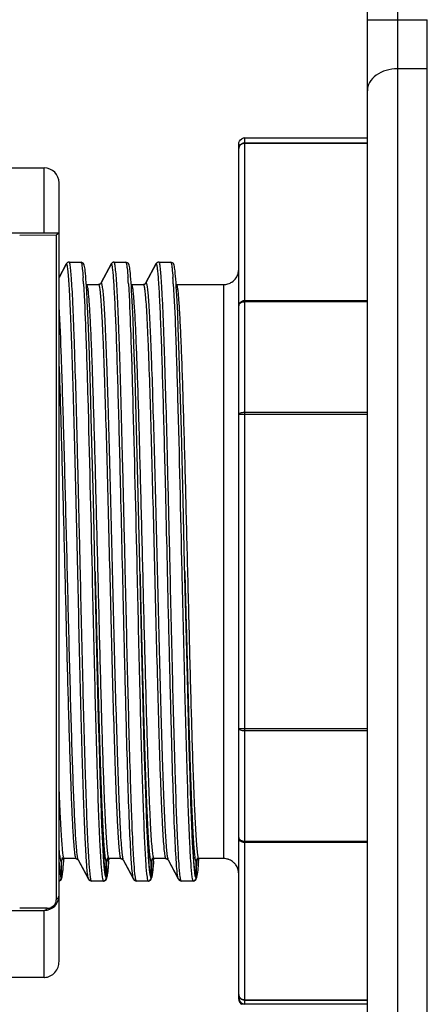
# Model space of a CAD drawing. Header units: millimetres. Extents: x 28 to 5852, y 59 to 4130.
# Tile 21 of 30: x 4249 to 4263, y 1249 to 1281. Entities that reach past the tile are written whole.
import ezdxf

# ---------------------------------------------------------------- set-up
doc = ezdxf.new("R2010")
doc.units = ezdxf.units.MM
for name, color, linetype in [('CABLE_PBL189', 7, 'Continuous'), ('COVER_J_ABL186', 7, 'Continuous'), ('COVER_J_PBL188', 7, 'Continuous'), ('오른쪽_16_VBL184', 7, 'Continuous')]:
    doc.layers.add(name, color=color, linetype=linetype)

# ---------------------------------------------------------------- blocks, each defined once
blk = doc.blocks.new('COVER_J_PBL188', base_point=(1190.043, 844.495))
at = {"layer": 'COVER_J_PBL188', "color": 2}
for p, q in [((1157.443, 885.495), (1157.443, 812.995)), ((1156.443, 854.451), (1158.443, 854.451)), ((1158.443, 852.808), (1157.443, 852.808))]:
    blk.add_line(p, q, dxfattribs=at)
at = {"layer": 'COVER_J_PBL188', "color": 7}
for p, q in [((1156.443, 813.995), (1156.443, 884.495)), ((1158.443, 852.808), (1158.443, 854.451)), ((1158.443, 812.995), (1158.443, 852.808))]:
    blk.add_line(p, q, dxfattribs=at)
at = {"layer": 'COVER_J_PBL188', "color": 2}
blk.add_open_spline([(1157.443, 852.808), (1157.197, 852.808), (1156.82, 852.711), (1156.5, 852.376), (1156.443, 852.17), (1156.443, 852.077)], degree=3, knots=[0, 0, 0, 0, 0.547237, 0.794017, 1, 1, 1, 1], dxfattribs=at)
blk = doc.blocks.new('CABLE_PBL189', base_point=(1141.043, 835.995))
at = {"layer": 'CABLE_PBL189', "color": 7}
for p, q in [((1152.143, 821.695), (1152.143, 850.295)), ((1152.343, 850.495), (1156.443, 850.495)), ((1130.393, 849.495), (1145.643, 849.495)), ((1146.143, 822.957), (1146.143, 848.995)), ((1143.843, 847.327), (1146.143, 847.327)), ((1146.385, 846.28), (1146.391, 846.292)), ((1146.392, 846.292), (1146.386, 846.279)), ((1146.392, 846.292), (1146.386, 846.279)), ((1146.471, 846.344), (1146.467, 846.342)), ((1146.48, 846.345), (1146.471, 846.344)), ((1146.481, 846.345), (1146.87, 846.345)), ((1146.87, 846.345), (1146.877, 846.344)), ((1146.95, 846.308), (1146.877, 846.344)), ((1147.546, 845.648), (1147.891, 846.292)), ((1147.892, 846.292), (1147.547, 845.648)), ((1147.892, 846.292), (1147.886, 846.279)), ((1147.971, 846.344), (1147.967, 846.342)), ((1147.98, 846.345), (1147.971, 846.344)), ((1147.981, 846.345), (1148.37, 846.345)), ((1148.37, 846.345), (1148.377, 846.344)), ((1148.45, 846.308), (1148.377, 846.344)), ((1149.046, 845.648), (1149.391, 846.292)), ((1149.392, 846.292), (1149.047, 845.648)), ((1149.392, 846.292), (1149.386, 846.279)), ((1149.471, 846.344), (1149.467, 846.342)), ((1149.48, 846.345), (1149.471, 846.344)), ((1149.481, 846.345), (1149.87, 846.345)), ((1149.87, 846.345), (1149.877, 846.344)), ((1149.95, 846.308), (1149.877, 846.344)), ((1146.143, 845.829), (1146.385, 846.28)), ((1146.386, 846.279), (1146.143, 845.827)), ((1147.059, 845.531), (1147.05, 845.66)), ((1148.559, 845.531), (1148.55, 845.66)), ((1150.059, 845.531), (1150.05, 845.66)), ((1147.062, 845.595), (1147.059, 845.597)), ((1147.068, 845.387), (1147.059, 845.531)), ((1147.062, 845.595), (1147.07, 845.595)), ((1147.086, 845.049), (1147.068, 845.387)), ((1147.07, 845.595), (1147.459, 845.595)), ((1147.458, 845.595), (1147.466, 845.595)), ((1147.47, 845.597), (1147.466, 845.595)), ((1148.562, 845.595), (1148.559, 845.597)), ((1148.562, 845.595), (1148.57, 845.595)), ((1148.57, 845.595), (1148.959, 845.595)), ((1148.958, 845.595), (1148.966, 845.595)), ((1148.97, 845.597), (1148.966, 845.595)), ((1150.062, 845.595), (1150.059, 845.597)), ((1150.068, 845.387), (1150.059, 845.531)), ((1150.062, 845.595), (1150.07, 845.595)), ((1150.086, 845.049), (1150.068, 845.387)), ((1150.07, 845.595), (1151.643, 845.595)), ((1147.105, 844.638), (1147.086, 845.049)), ((1148.595, 844.853), (1148.577, 845.226)), ((1150.105, 844.638), (1150.086, 845.049)), ((1148.615, 844.403), (1148.595, 844.853)), ((1147.125, 844.147), (1147.105, 844.638)), ((1148.646, 843.568), (1148.615, 844.403)), ((1150.125, 844.147), (1150.105, 844.638)), ((1147.157, 843.243), (1147.125, 844.147)), ((1150.157, 843.243), (1150.125, 844.147)), ((1148.68, 842.514), (1148.646, 843.568)), ((1147.192, 842.108), (1147.157, 843.243)), ((1150.192, 842.108), (1150.157, 843.243)), ((1148.717, 841.207), (1148.68, 842.514)), ((1147.23, 840.709), (1147.192, 842.108)), ((1150.23, 840.709), (1150.192, 842.108)), ((1148.773, 839.013), (1148.717, 841.207)), ((1147.288, 838.376), (1147.23, 840.709)), ((1150.288, 838.376), (1150.23, 840.709)), ((1147.464, 831.054), (1147.418, 832.888)), ((1148.964, 831.054), (1148.918, 832.888)), ((1150.464, 831.054), (1150.418, 832.888)), ((1156.443, 830.668), (1152.343, 830.668)), ((1146.219, 826.295), (1146.219, 825.787)), ((1146.22, 825.787), (1146.22, 826.295)), ((1146.3, 826.33), (1146.305, 826.392)), ((1146.309, 826.393), (1146.312, 826.394)), ((1146.312, 826.394), (1146.32, 826.395)), ((1146.708, 826.395), (1146.319, 826.395)), ((1146.708, 826.395), (1146.716, 826.394)), ((1146.716, 826.394), (1146.773, 826.369)), ((1146.773, 826.369), (1146.785, 826.353)), ((1146.785, 826.352), (1147.132, 825.707)), ((1147.136, 825.71), (1146.797, 826.342)), ((1147.719, 826.295), (1147.719, 825.787)), ((1147.72, 825.787), (1147.72, 826.295)), ((1147.8, 826.326), (1147.804, 826.39)), ((1147.809, 826.393), (1147.812, 826.394)), ((1147.812, 826.394), (1147.82, 826.395)), ((1148.208, 826.395), (1147.819, 826.395)), ((1148.208, 826.395), (1148.216, 826.394)), ((1148.216, 826.394), (1148.273, 826.369)), ((1148.273, 826.369), (1148.285, 826.353)), ((1148.285, 826.352), (1148.632, 825.707)), ((1148.636, 825.71), (1148.297, 826.342)), ((1149.219, 826.295), (1149.219, 825.787)), ((1149.22, 825.787), (1149.22, 826.295)), ((1149.3, 826.326), (1149.304, 826.39)), ((1149.309, 826.393), (1149.312, 826.394)), ((1149.312, 826.394), (1149.32, 826.395)), ((1149.708, 826.395), (1149.319, 826.395)), ((1149.708, 826.395), (1149.716, 826.394)), ((1149.716, 826.394), (1149.773, 826.369)), ((1149.773, 826.369), (1149.785, 826.353)), ((1149.785, 826.352), (1150.132, 825.707)), ((1150.136, 825.71), (1149.797, 826.342)), ((1150.719, 826.295), (1150.719, 825.787)), ((1150.72, 825.787), (1150.72, 826.295)), ((1150.787, 826.155), (1150.795, 826.252)), ((1150.795, 826.252), (1150.803, 826.363)), ((1150.803, 826.363), (1150.805, 826.391)), ((1150.807, 826.392), (1150.812, 826.394)), ((1150.812, 826.394), (1150.82, 826.395)), ((1151.643, 826.395), (1150.819, 826.395)), ((1146.252, 825.833), (1146.26, 825.887)), ((1147.752, 825.832), (1147.76, 825.886)), ((1149.252, 825.832), (1149.26, 825.886)), ((1150.752, 825.836), (1150.759, 825.881)), ((1146.219, 825.787), (1146.219, 825.745)), ((1146.219, 825.787), (1146.219, 825.745)), ((1146.22, 825.745), (1146.22, 825.787)), ((1146.244, 825.789), (1146.252, 825.833)), ((1147.131, 825.708), (1147.154, 825.677)), ((1147.154, 825.677), (1147.222, 825.645)), ((1147.23, 825.645), (1147.222, 825.645)), ((1147.619, 825.645), (1147.23, 825.645)), ((1147.62, 825.645), (1147.627, 825.645)), ((1147.627, 825.645), (1147.631, 825.647)), ((1147.719, 825.787), (1147.719, 825.745)), ((1147.719, 825.787), (1147.719, 825.745)), ((1147.72, 825.745), (1147.72, 825.787)), ((1147.744, 825.789), (1147.752, 825.832)), ((1148.631, 825.708), (1148.654, 825.677)), ((1148.654, 825.677), (1148.722, 825.645)), ((1148.73, 825.645), (1148.722, 825.645)), ((1149.119, 825.645), (1148.73, 825.645)), ((1149.12, 825.645), (1149.127, 825.645)), ((1149.127, 825.645), (1149.131, 825.647)), ((1149.219, 825.787), (1149.219, 825.745)), ((1149.219, 825.787), (1149.219, 825.745)), ((1149.22, 825.745), (1149.22, 825.787)), ((1149.244, 825.789), (1149.252, 825.832)), ((1150.131, 825.708), (1150.154, 825.677)), ((1150.154, 825.677), (1150.222, 825.645)), ((1150.23, 825.645), (1150.222, 825.645)), ((1150.619, 825.645), (1150.23, 825.645)), ((1150.62, 825.645), (1150.627, 825.645)), ((1150.627, 825.645), (1150.633, 825.648)), ((1150.719, 825.787), (1150.719, 825.745)), ((1150.719, 825.787), (1150.719, 825.745)), ((1150.72, 825.745), (1150.72, 825.787)), ((1150.738, 825.765), (1150.745, 825.797)), ((1150.745, 825.797), (1150.752, 825.836)), ((1143.843, 824.662), (1145.643, 824.662)), ((1145.643, 822.421), (1143.643, 822.421)), ((1152.243, 821.522), (1152.243, 821.56)), ((1153.046, 821.529), (1152.243, 821.522)), ((1156.443, 821.529), (1152.343, 821.529))]:
    blk.add_line(p, q, dxfattribs=at)
at = {"layer": 'CABLE_PBL189', "color": 2}
for p, q in [((1152.343, 850.495), (1152.343, 821.529)), ((1152.343, 850.338), (1156.443, 850.338)), ((1156.443, 850.313), (1152.343, 850.313)), ((1145.643, 847.327), (1145.643, 849.495)), ((1144.829, 847.249), (1146.054, 847.256)), ((1146.054, 825.037), (1146.054, 847.256)), ((1146.394, 846.291), (1146.392, 846.292)), ((1147.894, 846.291), (1147.892, 846.292)), ((1149.394, 846.291), (1149.392, 846.292)), ((1147.547, 845.648), (1147.549, 845.647)), ((1149.047, 845.648), (1149.049, 845.647)), ((1147.459, 845.595), (1147.459, 845.595)), ((1147.459, 845.595), (1147.459, 845.593)), ((1148.959, 845.595), (1148.959, 845.595)), ((1148.959, 845.595), (1148.959, 845.593)), ((1151.643, 826.395), (1151.643, 845.595)), ((1152.343, 845.059), (1156.443, 845.059)), ((1156.443, 845.01), (1152.343, 845.01)), ((1156.443, 841.248), (1152.143, 841.248)), ((1152.343, 841.322), (1156.443, 841.322)), ((1147.344, 835.995), (1147.348, 835.832)), ((1148.844, 835.995), (1148.848, 835.832)), ((1150.344, 835.995), (1150.348, 835.832)), ((1152.143, 830.741), (1156.443, 830.741)), ((1152.343, 826.979), (1156.443, 826.979)), ((1156.443, 826.93), (1152.343, 826.93)), ((1146.299, 826.318), (1146.302, 826.35)), ((1146.302, 826.35), (1146.304, 826.379)), ((1146.304, 826.392), (1146.304, 826.396)), ((1146.772, 826.408), (1146.772, 826.41)), ((1146.772, 826.392), (1146.772, 826.394)), ((1147.799, 826.311), (1147.797, 826.281)), ((1147.803, 826.377), (1147.802, 826.35)), ((1147.804, 826.395), (1147.803, 826.39)), ((1148.271, 826.41), (1148.272, 826.408)), ((1148.271, 826.395), (1148.272, 826.393)), ((1149.299, 826.311), (1149.297, 826.281)), ((1149.303, 826.377), (1149.302, 826.35)), ((1149.304, 826.395), (1149.303, 826.39)), ((1149.771, 826.41), (1149.772, 826.408)), ((1149.771, 826.395), (1149.772, 826.393)), ((1150.797, 826.284), (1150.795, 826.257)), ((1150.803, 826.371), (1150.801, 826.337)), ((1150.803, 826.395), (1150.803, 826.391)), ((1147.209, 825.685), (1147.205, 825.7)), ((1148.709, 825.685), (1148.705, 825.7)), ((1150.209, 825.685), (1150.205, 825.7)), ((1145.742, 824.735), (1144.829, 824.74)), ((1145.643, 822.421), (1145.643, 824.662)), ((1145.742, 824.735), (1145.754, 824.735)), ((1152.343, 821.677), (1156.443, 821.677)), ((1156.443, 821.652), (1152.343, 821.652))]:
    blk.add_line(p, q, dxfattribs=at)
at = {"layer": 'CABLE_PBL189', "color": 7}
for points in [[(1146.994, 846.201), (1146.985, 846.237), (1146.973, 846.271), (1146.95, 846.308)], [(1148.494, 846.201), (1148.485, 846.237), (1148.473, 846.271), (1148.45, 846.308)], [(1149.994, 846.201), (1149.985, 846.237), (1149.973, 846.271), (1149.95, 846.308)], [(1147.01, 846.103), (1147.002, 846.157), (1146.994, 846.201)], [(1147.05, 845.66), (1147.042, 845.775), (1147.034, 845.876), (1147.026, 845.963), (1147.018, 846.039), (1147.01, 846.103)], [(1148.51, 846.103), (1148.502, 846.157), (1148.494, 846.201)], [(1148.55, 845.66), (1148.542, 845.775), (1148.534, 845.876), (1148.526, 845.963), (1148.518, 846.039), (1148.51, 846.103)], [(1150.01, 846.103), (1150.002, 846.157), (1149.994, 846.201)], [(1150.05, 845.66), (1150.042, 845.775), (1150.034, 845.876), (1150.026, 845.963), (1150.018, 846.039), (1150.01, 846.103)], [(1148.577, 845.226), (1148.568, 845.387), (1148.559, 845.531)], [(1148.918, 832.888), (1148.838, 836.241), (1148.773, 839.013)], [(1147.418, 832.888), (1147.338, 836.241), (1147.288, 838.376)], [(1150.418, 832.888), (1150.338, 836.241), (1150.288, 838.376)], [(1147.695, 825.808), (1147.675, 825.927), (1147.653, 826.142), (1147.629, 826.467), (1147.604, 826.918), (1147.577, 827.514), (1147.548, 828.272), (1147.518, 829.173), (1147.49, 830.121), (1147.464, 831.054)], [(1149.195, 825.808), (1149.175, 825.927), (1149.153, 826.142), (1149.129, 826.467), (1149.104, 826.918), (1149.077, 827.514), (1149.048, 828.272), (1149.018, 829.173), (1148.99, 830.121), (1148.964, 831.054)], [(1150.695, 825.808), (1150.675, 825.927), (1150.653, 826.142), (1150.629, 826.467), (1150.604, 826.918), (1150.577, 827.514), (1150.548, 828.272), (1150.518, 829.173), (1150.49, 830.121), (1150.464, 831.054)], [(1146.26, 825.887), (1146.268, 825.951), (1146.276, 826.027), (1146.284, 826.115), (1146.292, 826.216), (1146.3, 826.33)], [(1147.76, 825.886), (1147.768, 825.949), (1147.776, 826.025), (1147.784, 826.112), (1147.792, 826.212), (1147.8, 826.326)], [(1149.26, 825.886), (1149.268, 825.949), (1149.276, 826.025), (1149.284, 826.112), (1149.292, 826.212), (1149.3, 826.326)], [(1146.192, 825.678), (1146.2, 825.682), (1146.223, 825.719), (1146.235, 825.753), (1146.244, 825.789)], [(1147.692, 825.677), (1147.7, 825.682), (1147.723, 825.719), (1147.735, 825.752), (1147.744, 825.789)], [(1149.192, 825.677), (1149.2, 825.682), (1149.223, 825.719), (1149.235, 825.752), (1149.244, 825.789)]]:
    blk.add_lwpolyline(points, dxfattribs=at)
for centre, radius, start, end in [((1145.643, 848.995), 0.5, 0, 90), ((1146.48, 846.244), 0.101, 94.8319, 110.2406), ((1146.481, 846.247), 0.0977, 90.0228, 95.2853), ((1147.98, 846.244), 0.101, 94.8438, 110.2016), ((1147.981, 846.247), 0.0977, 90.0228, 95.2784), ((1149.48, 846.244), 0.101, 94.8438, 110.2016), ((1149.481, 846.247), 0.0977, 90.0228, 95.2784), ((1151.64, 846.095), 0.503, 343.2392, 359.9478), ((1151.643, 846.094), 0.5, 286.5276, 303.2247), ((1151.642, 846.097), 0.503, 303.2386, 326.2876), ((1151.645, 846.093), 0.497, 303.2212, 326.313), ((1151.644, 846.094), 0.499, 326.3073, 343.1928), ((1147.459, 845.694), 0.0995, 270.0123, 276.4891), ((1147.459, 845.696), 0.101, 274.76, 290.5994), ((1148.959, 845.694), 0.0995, 270.0123, 276.4891), ((1148.959, 845.696), 0.101, 274.76, 290.5995), ((1151.643, 846.098), 0.503, 270.045, 286.4846), ((1146.319, 826.304), 0.0903, 90.0392, 96.2028), ((1147.819, 826.304), 0.0903, 90.0389, 96.1846), ((1149.319, 826.304), 0.0903, 90.0389, 96.1846), ((1150.819, 826.304), 0.091, 90.0561, 97.4145), ((1151.643, 825.891), 0.504, 72.0651, 89.9349), ((1151.642, 825.893), 0.502, 54.0387, 71.9614), ((1151.643, 825.894), 0.501, 46.733, 53.975), ((1151.642, 825.893), 0.502, 36.0371, 46.7373), ((1151.644, 825.895), 0.5, 17.9989, 36.0037), ((1151.642, 825.894), 0.501, 0.0355, 17.9613), ((1146.116, 825.754), 0.109, 284.6185, 291.5684), ((1145.643, 825.162), 0.5, 270, 359.9988), ((1145.643, 822.858), 0.437, 270.002, 271.5892), ((1152.344, 821.73), 0.2, 179.9363, 269.9253)]:
    blk.add_arc(centre, radius, start, end, dxfattribs=at)
at = {"layer": 'CABLE_PBL189', "color": 2}
for centre, radius, start, end in [((1144.942, 845.928), 1.986, 7.9561, 8.2714), ((1130.321, 844.601), 16.669, 3.8297, 4.2367), ((1126.338, 844.331), 20.662, 3.695, 3.8389), ((1123.967, 844.178), 23.037, 3.5817, 3.6955), ((1131.821, 844.601), 16.67, 3.8297, 4.2367), ((1127.838, 844.331), 20.662, 3.695, 3.8389), ((1125.467, 844.178), 23.037, 3.5817, 3.6955), ((1133.321, 844.601), 16.67, 3.8297, 4.2367), ((1129.338, 844.331), 20.662, 3.695, 3.8389), ((1126.967, 844.178), 23.037, 3.5817, 3.6955), ((1130.714, 827.42), 15.625, 355.8084, 355.9538), ((1146.842, 826.383), 0.0644, 205.4865, 208.1676), ((1130.55, 827.537), 17.292, 355.9324, 356.0625), ((1148.345, 826.385), 0.0677, 205.4527, 208.1072), ((1132.05, 827.537), 17.292, 355.9324, 356.0625), ((1149.845, 826.385), 0.0676, 205.4597, 208.1074), ((1134.334, 827.481), 16.507, 355.8417, 356.0257), ((1147.725, 826.102), 1.56, 188.2649, 189.4324), ((1149.225, 826.102), 1.56, 188.2649, 189.4324), ((1150.725, 826.102), 1.56, 188.2649, 189.4324), ((1152.225, 826.102), 1.56, 188.2649, 189.4324), ((1145.641, 824.775), 0.113, 286.7307, 294.6596), ((1145.756, 825.032), 0.296, 269.6642, 293.3766), ((1145.673, 825.093), 0.399, 319.8066, 322.2712)]:
    blk.add_arc(centre, radius, start, end, dxfattribs=at)
at = {"layer": 'CABLE_PBL189', "color": 7}
for points in [[(1152.143, 850.295), (1152.143, 850.361), (1152.186, 850.435), (1152.243, 850.468)], [(1152.343, 850.495), (1152.309, 850.495), (1152.273, 850.485), (1152.243, 850.468)], [(1146.413, 846.32), (1146.405, 846.312), (1146.397, 846.302), (1146.391, 846.292)], [(1146.392, 846.292), (1146.398, 846.302), (1146.405, 846.311), (1146.414, 846.319)], [(1146.445, 846.339), (1146.434, 846.334), (1146.423, 846.328), (1146.413, 846.32)], [(1146.414, 846.319), (1146.423, 846.327), (1146.434, 846.334), (1146.446, 846.339)], [(1147.913, 846.32), (1147.905, 846.312), (1147.897, 846.302), (1147.891, 846.292)], [(1147.892, 846.292), (1147.898, 846.302), (1147.905, 846.311), (1147.913, 846.319)], [(1147.913, 846.319), (1147.923, 846.327), (1147.934, 846.334), (1147.946, 846.339)], [(1147.945, 846.339), (1147.934, 846.334), (1147.923, 846.328), (1147.913, 846.32)], [(1149.413, 846.32), (1149.405, 846.312), (1149.397, 846.302), (1149.391, 846.292)], [(1149.392, 846.292), (1149.398, 846.302), (1149.405, 846.311), (1149.413, 846.319)], [(1149.413, 846.319), (1149.423, 846.327), (1149.434, 846.334), (1149.446, 846.339)], [(1149.445, 846.339), (1149.434, 846.334), (1149.423, 846.328), (1149.413, 846.32)], [(1147.547, 845.648), (1147.536, 845.627), (1147.516, 845.609), (1147.494, 845.601)], [(1147.524, 845.619), (1147.533, 845.627), (1147.54, 845.637), (1147.546, 845.648)], [(1149.047, 845.648), (1149.036, 845.627), (1149.016, 845.609), (1148.994, 845.601)], [(1149.024, 845.619), (1149.033, 845.627), (1149.04, 845.637), (1149.046, 845.648)], [(1147.488, 845.6), (1147.501, 845.604), (1147.514, 845.611), (1147.524, 845.619)], [(1148.989, 845.6), (1149.001, 845.604), (1149.014, 845.611), (1149.024, 845.619)], [(1146.226, 826.332), (1146.222, 826.32), (1146.219, 826.307), (1146.219, 826.295)], [(1146.22, 826.295), (1146.22, 826.334), (1146.251, 826.377), (1146.288, 826.389)], [(1146.309, 826.394), (1146.275, 826.391), (1146.239, 826.364), (1146.226, 826.332)], [(1146.288, 826.389), (1146.296, 826.392), (1146.304, 826.394), (1146.312, 826.394)], [(1147.726, 826.332), (1147.722, 826.32), (1147.719, 826.307), (1147.719, 826.295)], [(1147.72, 826.295), (1147.72, 826.334), (1147.751, 826.377), (1147.788, 826.389)], [(1147.809, 826.394), (1147.775, 826.391), (1147.739, 826.364), (1147.726, 826.332)], [(1147.788, 826.389), (1147.796, 826.392), (1147.804, 826.394), (1147.812, 826.394)], [(1149.226, 826.332), (1149.222, 826.32), (1149.219, 826.307), (1149.219, 826.295)], [(1149.22, 826.295), (1149.22, 826.334), (1149.251, 826.377), (1149.288, 826.389)], [(1149.309, 826.394), (1149.275, 826.391), (1149.239, 826.364), (1149.226, 826.332)], [(1149.288, 826.389), (1149.296, 826.392), (1149.304, 826.394), (1149.312, 826.394)], [(1150.726, 826.332), (1150.722, 826.32), (1150.719, 826.307), (1150.719, 826.295)], [(1150.72, 826.295), (1150.72, 826.334), (1150.751, 826.376), (1150.788, 826.389)], [(1150.758, 826.374), (1150.744, 826.364), (1150.733, 826.348), (1150.726, 826.332)], [(1150.807, 826.394), (1150.79, 826.392), (1150.772, 826.385), (1150.758, 826.374)], [(1150.788, 826.389), (1150.796, 826.392), (1150.804, 826.394), (1150.812, 826.394)], [(1151.937, 826.299), (1151.854, 826.36), (1151.746, 826.395), (1151.643, 826.395)], [(1146.192, 825.677), (1146.18, 825.663), (1146.162, 825.653), (1146.144, 825.648)], [(1146.156, 825.652), (1146.181, 825.662), (1146.202, 825.683), (1146.212, 825.708)], [(1146.219, 825.745), (1146.219, 825.72), (1146.209, 825.695), (1146.192, 825.677)], [(1146.212, 825.708), (1146.217, 825.719), (1146.22, 825.732), (1146.22, 825.745)], [(1147.692, 825.677), (1147.676, 825.659), (1147.651, 825.647), (1147.627, 825.645)], [(1147.627, 825.645), (1147.637, 825.646), (1147.647, 825.648), (1147.656, 825.652)], [(1147.656, 825.652), (1147.681, 825.662), (1147.702, 825.683), (1147.712, 825.708)], [(1147.719, 825.745), (1147.719, 825.72), (1147.709, 825.695), (1147.692, 825.677)], [(1147.712, 825.708), (1147.717, 825.719), (1147.72, 825.732), (1147.72, 825.745)], [(1149.192, 825.677), (1149.176, 825.659), (1149.151, 825.647), (1149.127, 825.645)], [(1149.127, 825.645), (1149.137, 825.646), (1149.147, 825.648), (1149.156, 825.652)], [(1149.156, 825.652), (1149.181, 825.662), (1149.202, 825.683), (1149.212, 825.708)], [(1149.219, 825.745), (1149.219, 825.72), (1149.209, 825.695), (1149.192, 825.677)], [(1149.212, 825.708), (1149.217, 825.719), (1149.22, 825.732), (1149.22, 825.745)], [(1150.685, 825.669), (1150.669, 825.656), (1150.648, 825.647), (1150.627, 825.645)], [(1150.627, 825.645), (1150.637, 825.646), (1150.647, 825.648), (1150.657, 825.652)], [(1150.657, 825.652), (1150.681, 825.662), (1150.703, 825.684), (1150.712, 825.708)], [(1150.719, 825.745), (1150.719, 825.717), (1150.705, 825.687), (1150.685, 825.669)], [(1150.712, 825.708), (1150.717, 825.72), (1150.72, 825.732), (1150.72, 825.745)], [(1152.143, 821.695), (1152.143, 821.672), (1152.147, 821.648), (1152.155, 821.626)], [(1152.155, 821.626), (1152.171, 821.583), (1152.204, 821.544), (1152.243, 821.522)]]:
    blk.add_open_spline(points, degree=3, dxfattribs=at)
at = {"layer": 'CABLE_PBL189', "color": 2}
for points, knots in [([(1152.143, 850.14), (1152.143, 850.19), (1152.186, 850.296), (1152.292, 850.338), (1152.343, 850.338)], [0, 0, 0, 0, 0.498073, 1, 1, 1, 1]), ([(1152.343, 850.313), (1152.303, 850.313), (1152.223, 850.292), (1152.167, 850.23), (1152.154, 850.195)], [0, 0, 0, 0, 0.518923, 1, 1, 1, 1]), ([(1147.102, 825.841), (1147.079, 826.002), (1147.05, 826.439), (1147.006, 827.248), (1146.965, 828.358), (1146.922, 829.729), (1146.879, 831.314), (1146.835, 833.06), (1146.793, 834.906), (1146.748, 836.79), (1146.705, 838.646), (1146.662, 840.412), (1146.618, 842.026), (1146.581, 843.251), (1146.55, 844.115), (1146.529, 844.661), (1146.507, 845.134), (1146.485, 845.528), (1146.464, 845.839), (1146.445, 846.047), (1146.428, 846.169), (1146.418, 846.231), (1146.408, 846.268), (1146.4, 846.288), (1146.394, 846.291)], [0, 0, 0, 0, 0.023894, 0.063983, 0.118837, 0.186633, 0.265014, 0.351314, 0.442569, 0.535661, 0.627423, 0.714691, 0.794501, 0.864102, 0.894313, 0.921113, 0.944281, 0.963612, 0.978922, 0.990093, 0.994117, 0.997097, 0.999041, 1, 1, 1, 1]), ([(1146.855, 835.995), (1146.84, 836.667), (1146.809, 837.985), (1146.763, 839.9), (1146.718, 841.665), (1146.678, 843.01), (1146.646, 843.961), (1146.623, 844.565), (1146.6, 845.087), (1146.577, 845.521), (1146.554, 845.862), (1146.534, 846.089), (1146.518, 846.221), (1146.506, 846.286), (1146.497, 846.322), (1146.486, 846.344), (1146.481, 846.345)], [0, 0, 0, 0, 0.194732, 0.381639, 0.554468, 0.70552, 0.771299, 0.829872, 0.880467, 0.922473, 0.955585, 0.979628, 0.988182, 0.994395, 0.998275, 1, 1, 1, 1]), ([(1146.87, 846.345), (1146.874, 846.344), (1146.883, 846.331), (1146.895, 846.289), (1146.902, 846.247), (1146.907, 846.214)], [0, 0, 0, 0, 0.092864, 0.284206, 1, 1, 1, 1]), ([(1148.198, 838.925), (1148.186, 839.433), (1148.161, 840.413), (1148.124, 841.816), (1148.087, 843.071), (1148.055, 844.01), (1148.028, 844.665), (1148.009, 845.075), (1147.991, 845.429), (1147.972, 845.722), (1147.954, 845.955), (1147.935, 846.123), (1147.92, 846.226), (1147.906, 846.274), (1147.899, 846.289), (1147.894, 846.291)], [0, 0, 0, 0, 0.206909, 0.398613, 0.57024, 0.717441, 0.780709, 0.836558, 0.884624, 0.924579, 0.956145, 0.979218, 0.993766, 0.997871, 1, 1, 1, 1]), ([(1148.355, 835.995), (1148.34, 836.667), (1148.309, 837.985), (1148.263, 839.9), (1148.218, 841.665), (1148.178, 843.01), (1148.146, 843.961), (1148.123, 844.565), (1148.1, 845.087), (1148.077, 845.521), (1148.054, 845.862), (1148.034, 846.089), (1148.018, 846.221), (1148.006, 846.286), (1147.997, 846.322), (1147.986, 846.344), (1147.981, 846.345)], [0, 0, 0, 0, 0.194732, 0.381639, 0.554468, 0.70552, 0.771299, 0.829872, 0.880467, 0.922473, 0.955585, 0.979628, 0.988182, 0.994395, 0.998275, 1, 1, 1, 1]), ([(1148.37, 846.345), (1148.374, 846.344), (1148.383, 846.331), (1148.395, 846.289), (1148.402, 846.247), (1148.407, 846.214)], [0, 0, 0, 0, 0.092864, 0.284206, 1, 1, 1, 1]), ([(1149.698, 838.925), (1149.686, 839.433), (1149.661, 840.413), (1149.624, 841.816), (1149.587, 843.071), (1149.555, 844.01), (1149.528, 844.665), (1149.509, 845.075), (1149.491, 845.429), (1149.472, 845.722), (1149.454, 845.955), (1149.435, 846.123), (1149.42, 846.226), (1149.406, 846.274), (1149.399, 846.289), (1149.394, 846.291)], [0, 0, 0, 0, 0.206909, 0.398613, 0.57024, 0.717441, 0.780709, 0.836558, 0.884623, 0.924579, 0.956145, 0.979218, 0.993766, 0.997871, 1, 1, 1, 1]), ([(1149.855, 835.995), (1149.84, 836.667), (1149.809, 837.985), (1149.763, 839.9), (1149.718, 841.665), (1149.678, 843.01), (1149.646, 843.961), (1149.623, 844.565), (1149.6, 845.087), (1149.577, 845.521), (1149.554, 845.862), (1149.534, 846.089), (1149.518, 846.221), (1149.506, 846.286), (1149.497, 846.322), (1149.486, 846.344), (1149.481, 846.345)], [0, 0, 0, 0, 0.194732, 0.381639, 0.554468, 0.70552, 0.771299, 0.829872, 0.880467, 0.922473, 0.955585, 0.979628, 0.988182, 0.994395, 0.998275, 1, 1, 1, 1]), ([(1149.87, 846.345), (1149.874, 846.344), (1149.883, 846.331), (1149.895, 846.289), (1149.902, 846.247), (1149.907, 846.214)], [0, 0, 0, 0, 0.092864, 0.284206, 1, 1, 1, 1]), ([(1146.909, 846.203), (1146.912, 846.179), (1146.927, 846.056), (1146.937, 845.932), (1146.945, 845.833)], [0, 0, 0, 0, 0.193369, 1, 1, 1, 1]), ([(1148.407, 846.214), (1148.411, 846.19), (1148.427, 846.063), (1148.437, 845.936), (1148.445, 845.833)], [0, 0, 0, 0, 0.190111, 1, 1, 1, 1]), ([(1149.907, 846.214), (1149.911, 846.19), (1149.927, 846.063), (1149.937, 845.936), (1149.945, 845.833)], [0, 0, 0, 0, 0.190111, 1, 1, 1, 1]), ([(1147.549, 845.647), (1147.555, 845.644), (1147.563, 845.624), (1147.573, 845.588), (1147.584, 845.528), (1147.6, 845.408), (1147.62, 845.206), (1147.642, 844.901), (1147.664, 844.517), (1147.686, 844.056), (1147.708, 843.523), (1147.74, 842.683), (1147.778, 841.494), (1147.822, 839.929), (1147.865, 838.225), (1147.911, 836.441), (1147.955, 834.641), (1147.999, 832.889), (1148.043, 831.248), (1148.088, 829.777), (1148.131, 828.527), (1148.174, 827.544), (1148.211, 826.909), (1148.244, 826.56), (1148.26, 826.44), (1148.271, 826.395)], [0, 0, 0, 0, 0.001007, 0.003028, 0.006124, 0.0103, 0.021894, 0.03778, 0.057826, 0.08182, 0.109553, 0.140803, 0.212672, 0.294824, 0.384358, 0.478052, 0.57259, 0.664599, 0.750789, 0.828094, 0.893742, 0.945397, 0.981237, 0.992778, 1, 1, 1, 1]), ([(1149.049, 845.647), (1149.055, 845.644), (1149.063, 845.624), (1149.073, 845.588), (1149.084, 845.528), (1149.1, 845.408), (1149.12, 845.206), (1149.142, 844.901), (1149.164, 844.517), (1149.186, 844.056), (1149.208, 843.523), (1149.24, 842.683), (1149.278, 841.494), (1149.322, 839.929), (1149.365, 838.225), (1149.411, 836.441), (1149.455, 834.641), (1149.499, 832.889), (1149.543, 831.248), (1149.588, 829.777), (1149.631, 828.527), (1149.674, 827.544), (1149.711, 826.909), (1149.744, 826.56), (1149.76, 826.44), (1149.771, 826.395)], [0, 0, 0, 0, 0.001007, 0.003028, 0.006124, 0.0103, 0.021894, 0.03778, 0.057826, 0.08182, 0.109553, 0.140803, 0.212672, 0.294824, 0.384358, 0.478052, 0.57259, 0.664599, 0.750789, 0.828094, 0.893742, 0.945397, 0.981237, 0.992778, 1, 1, 1, 1]), ([(1146.959, 845.617), (1146.992, 845.101), (1147.042, 843.833), (1147.14, 840.626), (1147.199, 837.934), (1147.244, 835.995)], [0, 0, 0, 0, 0.160971, 0.395476, 1, 1, 1, 1]), ([(1147.819, 826.395), (1147.813, 826.395), (1147.802, 826.415), (1147.793, 826.449), (1147.782, 826.51), (1147.765, 826.632), (1147.745, 826.843), (1147.722, 827.16), (1147.7, 827.562), (1147.677, 828.046), (1147.653, 828.606), (1147.611, 829.758), (1147.556, 831.605), (1147.489, 834.178), (1147.433, 836.461), (1147.386, 838.308), (1147.352, 839.637), (1147.317, 840.888), (1147.283, 842.034), (1147.248, 843.049), (1147.214, 843.912), (1147.184, 844.528), (1147.159, 844.929), (1147.142, 845.16), (1147.125, 845.339), (1147.109, 845.475), (1147.093, 845.545), (1147.081, 845.594), (1147.07, 845.595)], [0, 0, 0, 0, 0.000894, 0.00285, 0.005968, 0.010253, 0.022286, 0.038849, 0.059856, 0.085155, 0.11444, 0.147327, 0.264929, 0.402672, 0.549002, 0.621182, 0.690792, 0.756457, 0.816502, 0.869577, 0.914876, 0.951229, 0.965742, 0.977745, 0.987201, 0.994063, 0.9983, 1, 1, 1, 1]), ([(1147.459, 845.595), (1147.465, 845.594), (1147.475, 845.573), (1147.485, 845.538), (1147.496, 845.477), (1147.513, 845.353), (1147.533, 845.142), (1147.556, 844.823), (1147.578, 844.42), (1147.601, 843.935), (1147.625, 843.374), (1147.657, 842.491), (1147.696, 841.242), (1147.742, 839.606), (1147.788, 837.831), (1147.834, 835.985), (1147.879, 834.14), (1147.925, 832.366), (1147.971, 830.731), (1148.01, 829.485), (1148.043, 828.604), (1148.066, 828.044), (1148.089, 827.561), (1148.112, 827.159), (1148.134, 826.842), (1148.154, 826.632), (1148.171, 826.509), (1148.182, 826.449), (1148.192, 826.415), (1148.202, 826.395), (1148.208, 826.395)], [0, 0, 0, 0, 0.00093, 0.002931, 0.006092, 0.010419, 0.022531, 0.039165, 0.060235, 0.085588, 0.114916, 0.147835, 0.223392, 0.309794, 0.403199, 0.500491, 0.597761, 0.691111, 0.777421, 0.852852, 0.8857, 0.914951, 0.940219, 0.9612, 0.977742, 0.989759, 0.994039, 0.997153, 0.999106, 1, 1, 1, 1]), ([(1148.459, 845.617), (1148.492, 845.101), (1148.542, 843.833), (1148.64, 840.626), (1148.699, 837.934), (1148.744, 835.995)], [0, 0, 0, 0, 0.160971, 0.395476, 1, 1, 1, 1]), ([(1149.319, 826.395), (1149.313, 826.395), (1149.302, 826.415), (1149.293, 826.449), (1149.282, 826.51), (1149.265, 826.632), (1149.245, 826.843), (1149.222, 827.16), (1149.2, 827.562), (1149.177, 828.046), (1149.153, 828.606), (1149.111, 829.758), (1149.056, 831.605), (1148.989, 834.178), (1148.933, 836.461), (1148.886, 838.308), (1148.852, 839.637), (1148.817, 840.888), (1148.783, 842.034), (1148.748, 843.049), (1148.714, 843.912), (1148.684, 844.528), (1148.659, 844.929), (1148.642, 845.16), (1148.625, 845.339), (1148.609, 845.475), (1148.593, 845.545), (1148.581, 845.594), (1148.57, 845.595)], [0, 0, 0, 0, 0.000894, 0.00285, 0.005968, 0.010253, 0.022286, 0.038849, 0.059856, 0.085155, 0.11444, 0.147327, 0.264929, 0.402672, 0.549002, 0.621182, 0.690792, 0.756457, 0.816502, 0.869577, 0.914876, 0.951229, 0.965742, 0.977745, 0.987201, 0.994063, 0.9983, 1, 1, 1, 1]), ([(1148.959, 845.595), (1148.965, 845.594), (1148.975, 845.573), (1148.985, 845.538), (1148.996, 845.477), (1149.013, 845.353), (1149.033, 845.142), (1149.056, 844.823), (1149.078, 844.42), (1149.101, 843.935), (1149.125, 843.374), (1149.157, 842.491), (1149.196, 841.242), (1149.242, 839.606), (1149.288, 837.831), (1149.334, 835.985), (1149.379, 834.14), (1149.425, 832.366), (1149.471, 830.731), (1149.51, 829.485), (1149.543, 828.604), (1149.566, 828.044), (1149.589, 827.561), (1149.612, 827.159), (1149.634, 826.842), (1149.654, 826.632), (1149.671, 826.509), (1149.682, 826.449), (1149.692, 826.415), (1149.702, 826.395), (1149.708, 826.395)], [0, 0, 0, 0, 0.00093, 0.002931, 0.006092, 0.010419, 0.022531, 0.039165, 0.060235, 0.085588, 0.114916, 0.147836, 0.223392, 0.309794, 0.403199, 0.500491, 0.597761, 0.691111, 0.777421, 0.852852, 0.8857, 0.914951, 0.940219, 0.9612, 0.977742, 0.989759, 0.994039, 0.997153, 0.999106, 1, 1, 1, 1]), ([(1149.959, 845.617), (1149.992, 845.101), (1150.042, 843.833), (1150.14, 840.626), (1150.199, 837.934), (1150.244, 835.995)], [0, 0, 0, 0, 0.160971, 0.395476, 1, 1, 1, 1]), ([(1150.819, 826.395), (1150.813, 826.395), (1150.802, 826.415), (1150.793, 826.449), (1150.782, 826.51), (1150.765, 826.632), (1150.745, 826.843), (1150.722, 827.16), (1150.7, 827.562), (1150.677, 828.046), (1150.653, 828.606), (1150.611, 829.758), (1150.556, 831.605), (1150.489, 834.178), (1150.433, 836.461), (1150.386, 838.308), (1150.352, 839.637), (1150.317, 840.888), (1150.283, 842.034), (1150.248, 843.049), (1150.214, 843.912), (1150.184, 844.528), (1150.159, 844.929), (1150.142, 845.16), (1150.125, 845.339), (1150.109, 845.475), (1150.093, 845.545), (1150.081, 845.594), (1150.07, 845.595)], [0, 0, 0, 0, 0.000894, 0.00285, 0.005968, 0.010253, 0.022286, 0.038849, 0.059856, 0.085154, 0.11444, 0.147327, 0.264928, 0.402672, 0.549002, 0.621182, 0.690792, 0.756457, 0.816502, 0.869577, 0.914876, 0.951229, 0.965742, 0.977745, 0.987201, 0.994063, 0.9983, 1, 1, 1, 1]), ([(1152.143, 844.886), (1152.143, 844.931), (1152.193, 845.028), (1152.293, 845.059), (1152.343, 845.059)], [0, 0, 0, 0, 0.474681, 1, 1, 1, 1]), ([(1152.343, 845.01), (1152.295, 845.01), (1152.209, 844.997), (1152.143, 844.921), (1152.143, 844.886)], [0, 0, 0, 0, 0.579848, 1, 1, 1, 1]), ([(1146.772, 826.394), (1146.749, 826.489), (1146.725, 826.77), (1146.685, 827.308), (1146.65, 828.082), (1146.611, 829.068), (1146.573, 830.243), (1146.519, 832.085), (1146.456, 834.589), (1146.381, 837.637), (1146.307, 840.509), (1146.234, 842.897), (1146.179, 844.292), (1146.143, 844.862)], [0, 0, 0, 0, 0.015976, 0.045398, 0.087736, 0.141715, 0.205694, 0.278413, 0.440932, 0.612232, 0.773378, 0.907349, 1, 1, 1, 1]), ([(1146.143, 842.856), (1146.17, 842.106), (1146.219, 840.471), (1146.287, 837.894), (1146.343, 835.602), (1146.39, 833.745), (1146.424, 832.406), (1146.459, 831.145), (1146.494, 829.99), (1146.529, 828.966), (1146.563, 828.095), (1146.593, 827.473), (1146.618, 827.067), (1146.635, 826.834), (1146.652, 826.654), (1146.669, 826.515), (1146.684, 826.445), (1146.697, 826.396), (1146.708, 826.395)], [0, 0, 0, 0, 0.136744, 0.297755, 0.469295, 0.554078, 0.63589, 0.713128, 0.783812, 0.846312, 0.899673, 0.942516, 0.959622, 0.973771, 0.984916, 0.993005, 0.997999, 1, 1, 1, 1]), ([(1152.143, 841.248), (1152.143, 841.274), (1152.23, 841.318), (1152.296, 841.322), (1152.343, 841.322)], [0, 0, 0, 0, 0.353739, 1, 1, 1, 1]), ([(1148.602, 825.841), (1148.575, 826.034), (1148.542, 826.567), (1148.492, 827.563), (1148.446, 828.937), (1148.397, 830.624), (1148.348, 832.552), (1148.282, 835.345), (1148.233, 837.487), (1148.198, 838.925)], [0, 0, 0, 0, 0.044753, 0.122145, 0.228662, 0.359603, 0.509093, 0.67049, 1, 1, 1, 1]), ([(1150.102, 825.841), (1150.075, 826.034), (1150.042, 826.567), (1149.992, 827.563), (1149.946, 828.937), (1149.897, 830.624), (1149.848, 832.552), (1149.782, 835.345), (1149.733, 837.487), (1149.698, 838.925)], [0, 0, 0, 0, 0.044753, 0.122145, 0.228662, 0.359603, 0.509093, 0.67049, 1, 1, 1, 1]), ([(1147.192, 825.776), (1147.171, 825.923), (1147.142, 826.322), (1147.101, 827.065), (1147.062, 828.085), (1147.003, 829.9), (1146.934, 832.564), (1146.883, 834.803), (1146.855, 835.995)], [0, 0, 0, 0, 0.043817, 0.117192, 0.218259, 0.343128, 0.650175, 1, 1, 1, 1]), ([(1147.244, 835.995), (1147.272, 834.803), (1147.323, 832.564), (1147.392, 829.9), (1147.451, 828.085), (1147.49, 827.065), (1147.531, 826.322), (1147.56, 825.923), (1147.581, 825.776)], [0, 0, 0, 0, 0.349826, 0.656873, 0.781741, 0.882808, 0.956184, 1, 1, 1, 1]), ([(1147.344, 835.995), (1147.359, 835.391), (1147.388, 834.205), (1147.432, 832.478), (1147.476, 830.874), (1147.52, 829.451), (1147.563, 828.258), (1147.601, 827.428), (1147.633, 826.91), (1147.654, 826.638), (1147.676, 826.45), (1147.691, 826.351), (1147.703, 826.318)], [0, 0, 0, 0, 0.187042, 0.367502, 0.535051, 0.683787, 0.808484, 0.904783, 0.94119, 0.969297, 0.988923, 1, 1, 1, 1]), ([(1147.348, 835.832), (1147.375, 834.668), (1147.426, 832.488), (1147.494, 829.892), (1147.552, 828.127), (1147.591, 827.135), (1147.631, 826.412), (1147.66, 826.022), (1147.681, 825.878)], [0, 0, 0, 0, 0.350554, 0.657029, 0.781854, 0.882544, 0.956025, 1, 1, 1, 1]), ([(1148.692, 825.776), (1148.671, 825.923), (1148.642, 826.322), (1148.601, 827.065), (1148.562, 828.085), (1148.503, 829.9), (1148.434, 832.564), (1148.383, 834.803), (1148.355, 835.995)], [0, 0, 0, 0, 0.043817, 0.117192, 0.218259, 0.343128, 0.650175, 1, 1, 1, 1]), ([(1148.744, 835.995), (1148.772, 834.803), (1148.823, 832.564), (1148.892, 829.9), (1148.951, 828.085), (1148.99, 827.065), (1149.031, 826.322), (1149.06, 825.923), (1149.081, 825.776)], [0, 0, 0, 0, 0.349826, 0.656873, 0.781741, 0.882808, 0.956184, 1, 1, 1, 1]), ([(1148.844, 835.995), (1148.859, 835.391), (1148.888, 834.205), (1148.932, 832.478), (1148.976, 830.874), (1149.02, 829.451), (1149.063, 828.258), (1149.101, 827.428), (1149.133, 826.91), (1149.154, 826.638), (1149.176, 826.45), (1149.191, 826.351), (1149.203, 826.318)], [0, 0, 0, 0, 0.187042, 0.367502, 0.535051, 0.683787, 0.808484, 0.904783, 0.94119, 0.969297, 0.988923, 1, 1, 1, 1]), ([(1148.848, 835.832), (1148.875, 834.668), (1148.926, 832.488), (1148.994, 829.892), (1149.052, 828.127), (1149.091, 827.135), (1149.131, 826.412), (1149.16, 826.022), (1149.181, 825.878)], [0, 0, 0, 0, 0.350554, 0.657029, 0.781854, 0.882544, 0.956025, 1, 1, 1, 1]), ([(1150.192, 825.776), (1150.171, 825.923), (1150.142, 826.322), (1150.101, 827.065), (1150.062, 828.085), (1150.003, 829.9), (1149.934, 832.564), (1149.883, 834.803), (1149.855, 835.995)], [0, 0, 0, 0, 0.043817, 0.117192, 0.218259, 0.343128, 0.650175, 1, 1, 1, 1]), ([(1150.244, 835.995), (1150.272, 834.803), (1150.323, 832.564), (1150.392, 829.9), (1150.451, 828.085), (1150.49, 827.065), (1150.531, 826.322), (1150.56, 825.923), (1150.581, 825.776)], [0, 0, 0, 0, 0.349826, 0.656873, 0.781741, 0.882808, 0.956184, 1, 1, 1, 1]), ([(1150.344, 835.995), (1150.359, 835.389), (1150.388, 834.198), (1150.433, 832.465), (1150.477, 830.857), (1150.52, 829.431), (1150.564, 828.238), (1150.602, 827.409), (1150.634, 826.894), (1150.655, 826.626), (1150.677, 826.442), (1150.692, 826.346), (1150.704, 826.314)], [0, 0, 0, 0, 0.187696, 0.368735, 0.536718, 0.685679, 0.810344, 0.906321, 0.942451, 0.970205, 0.989408, 1, 1, 1, 1]), ([(1150.348, 835.832), (1150.375, 834.668), (1150.426, 832.488), (1150.494, 829.892), (1150.552, 828.127), (1150.591, 827.135), (1150.631, 826.412), (1150.66, 826.022), (1150.681, 825.878)], [0, 0, 0, 0, 0.350554, 0.657029, 0.781854, 0.882544, 0.956025, 1, 1, 1, 1]), ([(1152.343, 830.668), (1152.296, 830.668), (1152.23, 830.672), (1152.143, 830.715), (1152.143, 830.741)], [0, 0, 0, 0, 0.64598, 1, 1, 1, 1]), ([(1146.319, 826.395), (1146.314, 826.395), (1146.304, 826.412), (1146.295, 826.443), (1146.284, 826.496), (1146.268, 826.604), (1146.25, 826.789), (1146.229, 827.068), (1146.207, 827.422), (1146.186, 827.85), (1146.164, 828.346), (1146.15, 828.7), (1146.143, 828.887)], [0, 0, 0, 0, 0.006234, 0.019523, 0.040615, 0.069575, 0.150889, 0.262856, 0.404888, 0.5763, 0.775452, 1, 1, 1, 1]), ([(1152.143, 827.103), (1152.143, 827.068), (1152.209, 826.992), (1152.295, 826.979), (1152.343, 826.979)], [0, 0, 0, 0, 0.419786, 1, 1, 1, 1]), ([(1152.343, 826.93), (1152.293, 826.93), (1152.193, 826.961), (1152.143, 827.058), (1152.143, 827.103)], [0, 0, 0, 0, 0.525008, 1, 1, 1, 1]), ([(1146.18, 826.427), (1146.177, 826.45), (1146.161, 826.568), (1146.151, 826.686), (1146.143, 826.782)], [0, 0, 0, 0, 0.192185, 1, 1, 1, 1]), ([(1146.143, 826.26), (1146.146, 826.22), (1146.156, 826.093), (1146.168, 825.965), (1146.181, 825.878)], [0, 0, 0, 0, 0.309949, 1, 1, 1, 1]), ([(1146.203, 826.318), (1146.201, 826.325), (1146.19, 826.36), (1146.184, 826.397), (1146.18, 826.427)], [0, 0, 0, 0, 0.17806, 1, 1, 1, 1]), ([(1146.219, 826.295), (1146.217, 826.295), (1146.209, 826.3), (1146.206, 826.311), (1146.203, 826.318)], [0, 0, 0, 0, 0.151113, 1, 1, 1, 1]), ([(1146.22, 826.295), (1146.225, 826.295), (1146.23, 826.304), (1146.233, 826.311), (1146.234, 826.313)], [0, 0, 0, 0, 0.638194, 1, 1, 1, 1]), ([(1146.234, 826.313), (1146.236, 826.32), (1146.248, 826.358), (1146.254, 826.398), (1146.259, 826.431)], [0, 0, 0, 0, 0.168644, 1, 1, 1, 1]), ([(1146.259, 825.887), (1146.262, 825.912), (1146.278, 826.042), (1146.289, 826.173), (1146.297, 826.278)], [0, 0, 0, 0, 0.191285, 1, 1, 1, 1]), ([(1146.784, 826.355), (1146.78, 826.363), (1146.776, 826.376), (1146.773, 826.388), (1146.772, 826.392)], [0, 0, 0, 0, 0.695229, 1, 1, 1, 1]), ([(1147.703, 826.318), (1147.704, 826.315), (1147.708, 826.306), (1147.713, 826.296), (1147.719, 826.295)], [0, 0, 0, 0, 0.370284, 1, 1, 1, 1]), ([(1147.735, 826.317), (1147.734, 826.314), (1147.731, 826.306), (1147.725, 826.296), (1147.72, 826.295)], [0, 0, 0, 0, 0.36649, 1, 1, 1, 1]), ([(1147.797, 826.281), (1147.792, 826.211), (1147.782, 826.09), (1147.766, 825.932), (1147.749, 825.826), (1147.738, 825.77), (1147.729, 825.754)], [0, 0, 0, 0, 0.390645, 0.688315, 0.891534, 1, 1, 1, 1]), ([(1147.757, 826.419), (1147.755, 826.408), (1147.75, 826.373), (1147.743, 826.339), (1147.735, 826.317)], [0, 0, 0, 0, 0.321941, 1, 1, 1, 1]), ([(1148.272, 826.393), (1148.273, 826.389), (1148.276, 826.376), (1148.28, 826.364), (1148.284, 826.356)], [0, 0, 0, 0, 0.303683, 1, 1, 1, 1]), ([(1149.203, 826.318), (1149.204, 826.315), (1149.208, 826.306), (1149.213, 826.296), (1149.219, 826.295)], [0, 0, 0, 0, 0.370284, 1, 1, 1, 1]), ([(1149.235, 826.317), (1149.234, 826.314), (1149.231, 826.306), (1149.225, 826.296), (1149.22, 826.295)], [0, 0, 0, 0, 0.36649, 1, 1, 1, 1]), ([(1149.297, 826.281), (1149.292, 826.211), (1149.282, 826.09), (1149.266, 825.932), (1149.249, 825.826), (1149.238, 825.77), (1149.229, 825.754)], [0, 0, 0, 0, 0.390645, 0.688315, 0.891534, 1, 1, 1, 1]), ([(1149.257, 826.419), (1149.255, 826.408), (1149.25, 826.373), (1149.243, 826.339), (1149.235, 826.317)], [0, 0, 0, 0, 0.321941, 1, 1, 1, 1]), ([(1149.772, 826.393), (1149.773, 826.389), (1149.776, 826.376), (1149.78, 826.364), (1149.784, 826.356)], [0, 0, 0, 0, 0.303705, 1, 1, 1, 1]), ([(1150.704, 826.314), (1150.705, 826.311), (1150.709, 826.304), (1150.714, 826.295), (1150.719, 826.295)], [0, 0, 0, 0, 0.363186, 1, 1, 1, 1]), ([(1150.735, 826.317), (1150.734, 826.314), (1150.731, 826.306), (1150.725, 826.295), (1150.72, 826.295)], [0, 0, 0, 0, 0.371642, 1, 1, 1, 1]), ([(1150.757, 826.417), (1150.755, 826.406), (1150.75, 826.372), (1150.743, 826.339), (1150.735, 826.317)], [0, 0, 0, 0, 0.322092, 1, 1, 1, 1]), ([(1150.795, 826.257), (1150.792, 826.218), (1150.782, 826.09), (1150.77, 825.962), (1150.757, 825.875)], [0, 0, 0, 0, 0.310478, 1, 1, 1, 1]), ([(1146.22, 825.745), (1146.224, 825.746), (1146.233, 825.76), (1146.247, 825.805), (1146.254, 825.852), (1146.259, 825.887)], [0, 0, 0, 0, 0.093853, 0.286514, 1, 1, 1, 1]), ([(1150.757, 825.875), (1150.753, 825.842), (1150.744, 825.807), (1150.732, 825.746), (1150.72, 825.745)], [0, 0, 0, 0, 0.720546, 1, 1, 1, 1]), ([(1146.186, 825.847), (1146.19, 825.821), (1146.197, 825.792), (1146.208, 825.746), (1146.219, 825.745)], [0, 0, 0, 0, 0.708845, 1, 1, 1, 1]), ([(1147.127, 825.717), (1147.125, 825.724), (1147.113, 825.764), (1147.106, 825.806), (1147.102, 825.841)], [0, 0, 0, 0, 0.168483, 1, 1, 1, 1]), ([(1147.131, 825.708), (1147.13, 825.709), (1147.129, 825.712), (1147.128, 825.716), (1147.127, 825.717)], [0, 0, 0, 0, 0.468082, 1, 1, 1, 1]), ([(1147.205, 825.7), (1147.204, 825.706), (1147.199, 825.731), (1147.195, 825.756), (1147.192, 825.776)], [0, 0, 0, 0, 0.211974, 1, 1, 1, 1]), ([(1147.229, 825.645), (1147.227, 825.645), (1147.215, 825.656), (1147.212, 825.672), (1147.209, 825.685)], [0, 0, 0, 0, 0.130461, 1, 1, 1, 1]), ([(1147.581, 825.776), (1147.586, 825.743), (1147.593, 825.7), (1147.606, 825.658), (1147.614, 825.645), (1147.619, 825.645)], [0, 0, 0, 0, 0.71579, 0.907134, 1, 1, 1, 1]), ([(1147.686, 825.847), (1147.69, 825.821), (1147.697, 825.792), (1147.708, 825.746), (1147.719, 825.745)], [0, 0, 0, 0, 0.708845, 1, 1, 1, 1]), ([(1148.627, 825.717), (1148.625, 825.724), (1148.613, 825.764), (1148.606, 825.806), (1148.602, 825.841)], [0, 0, 0, 0, 0.168483, 1, 1, 1, 1]), ([(1148.631, 825.708), (1148.63, 825.709), (1148.629, 825.712), (1148.628, 825.716), (1148.627, 825.717)], [0, 0, 0, 0, 0.468082, 1, 1, 1, 1]), ([(1148.705, 825.7), (1148.704, 825.706), (1148.699, 825.731), (1148.695, 825.756), (1148.692, 825.776)], [0, 0, 0, 0, 0.211974, 1, 1, 1, 1]), ([(1148.729, 825.645), (1148.727, 825.645), (1148.715, 825.656), (1148.712, 825.672), (1148.709, 825.685)], [0, 0, 0, 0, 0.130461, 1, 1, 1, 1]), ([(1149.081, 825.776), (1149.086, 825.743), (1149.093, 825.7), (1149.106, 825.658), (1149.114, 825.645), (1149.119, 825.645)], [0, 0, 0, 0, 0.71579, 0.907134, 1, 1, 1, 1]), ([(1149.186, 825.847), (1149.19, 825.821), (1149.197, 825.792), (1149.208, 825.746), (1149.219, 825.745)], [0, 0, 0, 0, 0.708845, 1, 1, 1, 1]), ([(1150.127, 825.717), (1150.125, 825.724), (1150.113, 825.764), (1150.106, 825.806), (1150.102, 825.841)], [0, 0, 0, 0, 0.168482, 1, 1, 1, 1]), ([(1150.131, 825.708), (1150.13, 825.709), (1150.129, 825.712), (1150.128, 825.716), (1150.127, 825.717)], [0, 0, 0, 0, 0.468083, 1, 1, 1, 1]), ([(1150.205, 825.7), (1150.204, 825.706), (1150.199, 825.731), (1150.195, 825.756), (1150.192, 825.776)], [0, 0, 0, 0, 0.211974, 1, 1, 1, 1]), ([(1150.229, 825.645), (1150.227, 825.645), (1150.215, 825.656), (1150.212, 825.672), (1150.209, 825.685)], [0, 0, 0, 0, 0.130455, 1, 1, 1, 1]), ([(1150.581, 825.776), (1150.586, 825.743), (1150.593, 825.7), (1150.606, 825.658), (1150.614, 825.645), (1150.619, 825.645)], [0, 0, 0, 0, 0.71579, 0.907134, 1, 1, 1, 1]), ([(1150.686, 825.847), (1150.69, 825.821), (1150.697, 825.792), (1150.708, 825.746), (1150.719, 825.745)], [0, 0, 0, 0, 0.708845, 1, 1, 1, 1]), ([(1145.989, 824.849), (1145.996, 824.858), (1146.021, 824.893), (1146.038, 824.933), (1146.045, 824.963)], [0, 0, 0, 0, 0.275087, 1, 1, 1, 1]), ([(1146.054, 825.037), (1146.067, 825.043), (1146.112, 825.071), (1146.143, 825.124), (1146.143, 825.162)], [0, 0, 0, 0, 0.276102, 1, 1, 1, 1]), ([(1145.978, 824.835), (1145.983, 824.833), (1145.994, 824.829), (1146.011, 824.823), (1146.016, 824.829)], [0, 0, 0, 0, 0.374758, 1, 1, 1, 1]), ([(1152.343, 821.652), (1152.292, 821.652), (1152.186, 821.694), (1152.143, 821.799), (1152.143, 821.85)], [0, 0, 0, 0, 0.501927, 1, 1, 1, 1])]:
    blk.add_open_spline(points, degree=3, knots=knots, dxfattribs=at)
for points in [[(1152.154, 850.195), (1152.147, 850.177), (1152.143, 850.158), (1152.143, 850.14)], [(1146.045, 824.963), (1146.051, 824.987), (1146.054, 825.012), (1146.054, 825.037)], [(1145.631, 824.662), (1145.66, 824.662), (1145.69, 824.676), (1145.711, 824.696)], [(1145.643, 824.662), (1145.653, 824.662), (1145.664, 824.664), (1145.673, 824.667)], [(1145.688, 824.672), (1145.706, 824.68), (1145.722, 824.694), (1145.735, 824.709)], [(1145.711, 824.696), (1145.723, 824.707), (1145.734, 824.721), (1145.742, 824.735)], [(1145.735, 824.709), (1145.742, 824.717), (1145.749, 824.726), (1145.754, 824.735)], [(1145.978, 824.835), (1145.949, 824.803), (1145.913, 824.777), (1145.873, 824.76)], [(1152.143, 821.85), (1152.143, 821.808), (1152.164, 821.764), (1152.193, 821.735)], [(1152.193, 821.735), (1152.232, 821.698), (1152.29, 821.677), (1152.343, 821.677)]]:
    blk.add_open_spline(points, degree=3, dxfattribs=at)
at = {"layer": 'CABLE_PBL189', "color": 7}
for points, knots in [([(1146.054, 847.256), (1146.073, 847.273), (1146.097, 847.297), (1146.127, 847.318), (1146.137, 847.327), (1146.142, 847.327)], [0, 0, 0, 0, 0.663587, 0.883894, 1, 1, 1, 1]), ([(1145.655, 822.421), (1145.785, 822.425), (1146.051, 822.554), (1146.143, 822.826), (1146.143, 822.957)], [0, 0, 0, 0, 0.498643, 1, 1, 1, 1])]:
    blk.add_open_spline(points, degree=3, knots=knots, dxfattribs=at)
blk = doc.blocks.new('COVER_J_ABL186', base_point=(1178.643, 844.495))
at = {"layer": 'CABLE_PBL189'}
blk.add_blockref('CABLE_PBL189', (1141.043, 835.995), dxfattribs=at)
at = {"layer": 'COVER_J_PBL188'}
blk.add_blockref('COVER_J_PBL188', (1190.043, 844.495), dxfattribs=at)
blk = doc.blocks.new('오른쪽_16_VBL184', base_point=(1244.293, 1237.995))
at = {"layer": 'COVER_J_ABL186'}
blk.add_blockref('COVER_J_ABL186', (1178.643, 844.495), dxfattribs=at)

msp = doc.modelspace()

# ---------------------------------------------------------------- linework, layer by layer
at = {"ltscale": 1000}
msp.add_arc((4392.5, 1374.993), 725, 97.928142, 262.071858, dxfattribs=at)

# ---------------------------------------------------------------- block references
at = {"layer": '오른쪽_16_VBL184'}
msp.add_blockref('오른쪽_16_VBL184', (4348.35, 1664.993), dxfattribs=at)

doc.saveas('drawing.dxf')
